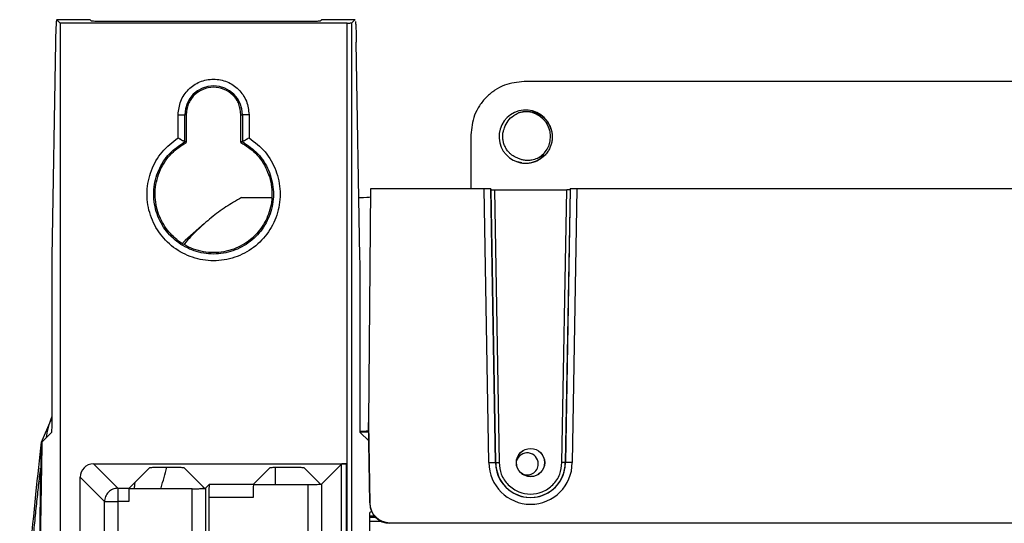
# Model space of a CAD drawing. Header units: millimetres. Extents: x -0.57 to 0.95, y -0.4 to 0.71.
# Tile 68 of 256: x -0.57 to -0.43, y 0.32 to 0.4. Entities that reach past the tile are written whole.
import ezdxf

# ---------------------------------------------------------------- set-up
doc = ezdxf.new("R2010")
doc.units = ezdxf.units.MM
doc.layers.add('FORMAT', color=7, linetype='Continuous')

msp = doc.modelspace()

# ---------------------------------------------------------------- linework, layer by layer
at = {"layer": 'FORMAT', "color": 7, "linetype": 'Continuous', "lineweight": 25}
for p, q in [((-0.563802, 0.398286), (-0.568812, 0.398286)), ((-0.568312, 0.397789), (-0.568804, 0.398282)), ((-0.563804, 0.398282), (-0.568804, 0.398282)), ((-0.568312, 0.397789), (-0.568312, 0.256248)), ((-0.525288, 0.397789), (-0.568312, 0.397789)), ((-0.56359, 0.398067), (-0.563804, 0.398282)), ((-0.530333, 0.398034), (-0.562591, 0.398034)), ((-0.529119, 0.398282), (-0.529334, 0.398067)), ((-0.524112, 0.398286), (-0.529121, 0.398286)), ((-0.524119, 0.398282), (-0.529119, 0.398282)), ((-0.529119, 0.398282), (-0.529112, 0.39826)), ((-0.525288, 0.315267), (-0.525288, 0.397789)), ((-0.524588, 0.397813), (-0.524119, 0.398282)), ((-0.524588, 0.315226), (-0.524588, 0.397813)), ((-0.524119, 0.398282), (-0.524112, 0.398254)), ((-0.569, 0.394917), (-0.569548, 0.362778)), ((-0.523376, 0.362778), (-0.523924, 0.394917)), ((-0.416856, 0.389031), (-0.498767, 0.389031)), ((-0.550622, 0.380602), (-0.550622, 0.384069)), ((-0.550622, 0.384069), (-0.549623, 0.384069)), ((-0.549623, 0.380031), (-0.549623, 0.384069)), ((-0.549412, 0.384069), (-0.549623, 0.384069)), ((-0.549412, 0.384069), (-0.549412, 0.379905)), ((-0.541212, 0.379905), (-0.541212, 0.384069)), ((-0.541212, 0.384069), (-0.541001, 0.384069)), ((-0.541001, 0.384069), (-0.541001, 0.380031)), ((-0.540002, 0.384069), (-0.541001, 0.384069)), ((-0.540002, 0.384069), (-0.540002, 0.380602)), ((-0.506763, 0.381036), (-0.506763, 0.372984)), ((-0.549412, 0.379905), (-0.549623, 0.380031)), ((-0.541001, 0.380031), (-0.541212, 0.379905)), ((-0.49617, 0.377642), (-0.495719, 0.377943)), ((-0.499754, 0.377037), (-0.499102, 0.376907)), ((-0.521806, 0.372984), (-0.522112, 0.337984)), ((-0.504769, 0.372984), (-0.521806, 0.372984)), ((-0.504053, 0.331975), (-0.504769, 0.372984)), ((-0.503053, 0.331984), (-0.503768, 0.37295)), ((-0.503768, 0.37295), (-0.503735, 0.372827)), ((-0.503023, 0.331985), (-0.503735, 0.372827)), ((-0.503235, 0.37281), (-0.502523, 0.331994)), ((-0.503235, 0.37281), (-0.492389, 0.37281)), ((-0.493101, 0.331994), (-0.492389, 0.37281)), ((-0.491888, 0.372827), (-0.492601, 0.331985)), ((-0.491855, 0.37295), (-0.492571, 0.331984)), ((-0.491888, 0.372827), (-0.491855, 0.37295)), ((-0.490855, 0.372984), (-0.491571, 0.331975)), ((-0.423619, 0.372984), (-0.490855, 0.372984)), ((-0.54115, 0.371651), (-0.536697, 0.371651)), ((-0.546721, 0.367744), (-0.549549, 0.365225)), ((-0.569569, 0.360146), (-0.569569, 0.337498)), ((-0.523355, 0.337498), (-0.523355, 0.360146)), ((-0.571075, 0.335026), (-0.569569, 0.338615)), ((-0.521902, 0.325934), (-0.522112, 0.337984)), ((-0.522112, 0.337984), (-0.522112, 0.337889)), ((-0.522112, 0.337889), (-0.521902, 0.325842)), ((-0.522112, 0.336762), (-0.522112, 0.337889)), ((-0.569603, 0.336498), (-0.571014, 0.335087)), ((-0.523321, 0.336498), (-0.522066, 0.335243)), ((-0.572911, 0.21469), (-0.571075, 0.335026)), ((-0.522069, 0.335416), (-0.522238, 0.335416)), ((-0.52219, 0.335367), (-0.522068, 0.335367)), ((-0.571045, 0.334488), (-0.572879, 0.214289)), ((-0.503053, 0.331984), (-0.503023, 0.331985)), ((-0.492571, 0.331984), (-0.492601, 0.331985)), ((-0.571229, 0.331129), (-0.572991, 0.215691)), ((-0.563313, 0.331789), (-0.525436, 0.331789)), ((-0.563313, 0.331789), (-0.559657, 0.328133)), ((-0.557966, 0.328133), (-0.554855, 0.331245)), ((-0.553855, 0.331278), (-0.550771, 0.331278)), ((-0.549771, 0.331245), (-0.546641, 0.328114)), ((-0.539326, 0.328773), (-0.536855, 0.331245)), ((-0.536028, 0.328706), (-0.536028, 0.331277)), ((-0.535855, 0.331278), (-0.532771, 0.331278)), ((-0.531771, 0.331245), (-0.529276, 0.328749)), ((-0.529128, 0.328773), (-0.526135, 0.331766)), ((-0.526135, 0.31521), (-0.526135, 0.331766)), ((-0.525436, 0.331789), (-0.525436, 0.315265)), ((-0.565312, 0.264267), (-0.565312, 0.32979)), ((-0.561656, 0.326134), (-0.565312, 0.32979)), ((-0.559657, 0.328133), (-0.557966, 0.328133)), ((-0.559657, 0.328133), (-0.559657, 0.326134)), ((-0.548544, 0.328066), (-0.558034, 0.328066)), ((-0.548544, 0.315442), (-0.548544, 0.328066)), ((-0.54688, 0.328354), (-0.54688, 0.328097)), ((-0.546641, 0.328114), (-0.546545, 0.328133)), ((-0.546545, 0.328133), (-0.545905, 0.328773)), ((-0.546545, 0.328133), (-0.546545, 0.314443)), ((-0.545905, 0.328773), (-0.539326, 0.328773)), ((-0.539394, 0.328706), (-0.531127, 0.328706)), ((-0.531127, 0.313263), (-0.531127, 0.328706)), ((-0.529276, 0.328749), (-0.529128, 0.328773)), ((-0.529128, 0.328773), (-0.529128, 0.315538)), ((-0.561656, 0.267063), (-0.561656, 0.326134)), ((-0.561656, 0.326134), (-0.559657, 0.326134)), ((-0.558034, 0.326134), (-0.559657, 0.326134)), ((-0.559657, 0.326134), (-0.559657, 0.266542)), ((-0.539394, 0.326774), (-0.545972, 0.326774)), ((-0.545972, 0.31387), (-0.545972, 0.326774)), ((-0.521902, 0.325934), (-0.521902, 0.325842)), ((-0.520166, 0.323173), (-0.521959, 0.323173)), ((-0.521953, 0.323823), (-0.521073, 0.323823)), ((-0.521185, 0.323948), (-0.521952, 0.323948)), ((-0.518902, 0.322984), (-0.395722, 0.322984)), ((-0.518902, 0.322894), (-0.518902, 0.322984))]:
    msp.add_line(p, q, dxfattribs=at)
for radius in [0.0021249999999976, 0.0021060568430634]:
    msp.add_circle((-0.497812, 0.331984), radius, dxfattribs=at)
for centre, radius, start, end in [((-0.545312, 0.384069), 0.004310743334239, 0, 180), ((-0.498562, 0.380785), 0.0039805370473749, 15.845322, 252.466881), ((-0.498518, 0.380791), 0.0037000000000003, 297.521345, 107.478656), ((-0.498518, 0.380791), 0.0040000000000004, 251.889522, 296.889523), ((-0.497812, 0.331984), 0.0052413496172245, 179.999175, 0.000825), ((-0.497812, 0.331984), 0.0052106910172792, 180, 360), ((-0.498312, 0.331789), 0.00165, 0, 164.870528), ((-0.497812, 0.331984), 0.0062413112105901, 180.082849, 359.917151), ((-0.498312, 0.331789), 0.00165, 237.700493, 0), ((-0.520162, 0.322675), 0.0025, 126.459539, 135.565458)]:
    msp.add_arc(centre, radius, start, end, dxfattribs=at)
for centre, major_axis, ratio, start_param, end_param in [((-0.504768, 0.372949), (0.001000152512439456, -2.115379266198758e-08), 0.034789, 0.0093346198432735, 1.571404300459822), ((-0.503235, 0.372828), (0.0005000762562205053, -1.057689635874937e-08), 0.034789, 3.150927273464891, 4.712996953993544), ((-0.490855, 0.372949), (0.001000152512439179, 2.115379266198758e-08), 0.034789, 1.570188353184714, 3.132258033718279), ((-0.524806, 0.371756), (0.003000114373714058, 2.376584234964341e-08), 0.034783, 5.152868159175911, 6.19816438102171), ((-0.526086, 0.336796), (0.007000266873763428, 5.5926954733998e-08), 0.03491, 5.119145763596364, 5.32002679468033), ((-0.525112, 0.336762), (0.003000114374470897, 2.396869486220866e-08), 0.03491, 5.366295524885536, 6.283185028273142), ((-0.563311, 0.329788), (-0.001415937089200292, 0.001415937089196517), 0.998783, 5.498396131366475, 7.067974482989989), ((-0.518902, 0.325986), (-1.13464793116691e-13, 0.003001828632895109), 0.999391, 1.588260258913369, 3.141592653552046), ((-0.518902, 0.325895), (-1.70086167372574e-13, 0.003000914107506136), 0.999695, 1.588260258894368, 3.14159265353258)]:
    msp.add_ellipse(centre, major_axis=major_axis, ratio=ratio, start_param=start_param, end_param=end_param, dxfattribs=at)
for points, knots in [([(-0.5688044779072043, 0.3982818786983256), (-0.5688242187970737, 0.3982555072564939), (-0.5688645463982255, 0.3982016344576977), (-0.5689210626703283, 0.397494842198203), (-0.5689693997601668, 0.3963980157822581), (-0.5689900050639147, 0.3954036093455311), (-0.5690000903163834, 0.3949168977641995)], [0, 0, 0, 0, 0.2447909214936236, 0.5000701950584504, 0.755309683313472, 1, 1, 1, 1]), ([(-0.5625906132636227, 0.3980337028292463), (-0.5627138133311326, 0.3980341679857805), (-0.5629699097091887, 0.3980351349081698), (-0.5633021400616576, 0.3980428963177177), (-0.563535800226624, 0.398054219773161), (-0.5635723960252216, 0.3980631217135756), (-0.5635900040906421, 0.3980674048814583)], [0, 0, 0, 0, 0.2404874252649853, 0.4999019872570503, 0.7593778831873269, 1, 1, 1, 1]), ([(-0.5293337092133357, 0.3980674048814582), (-0.5293513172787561, 0.3980631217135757), (-0.5293879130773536, 0.3980542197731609), (-0.5296215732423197, 0.3980428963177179), (-0.5299538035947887, 0.3980351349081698), (-0.5302098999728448, 0.3980341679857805), (-0.5303331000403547, 0.3980337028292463)], [0, 0, 0, 0, 0.2406221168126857, 0.5000980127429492, 0.7595125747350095, 1, 1, 1, 1]), ([(-0.5252878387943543, 0.397789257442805), (-0.5252015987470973, 0.397789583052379), (-0.525022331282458, 0.3977902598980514), (-0.5247897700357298, 0.3977956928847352), (-0.5246262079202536, 0.3978036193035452), (-0.5246005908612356, 0.3978098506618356), (-0.5245882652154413, 0.3978128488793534)], [0, 0, 0, 0, 0.2404874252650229, 0.4999019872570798, 0.7593778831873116, 1, 1, 1, 1]), ([(-0.5240490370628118, 0.3980054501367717), (-0.5240336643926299, 0.3978327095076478), (-0.5239985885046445, 0.3974385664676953), (-0.5239542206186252, 0.3963815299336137), (-0.523933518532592, 0.3953905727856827), (-0.5239236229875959, 0.3949168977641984)], [0, 0, 0, 0, 0.2894054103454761, 0.660337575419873, 1, 1, 1, 1]), ([(-0.5506219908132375, 0.3840686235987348), (-0.5505462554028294, 0.384759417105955), (-0.550431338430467, 0.3858075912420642), (-0.5497498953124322, 0.3870431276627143), (-0.5488700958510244, 0.3881163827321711), (-0.5473951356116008, 0.389101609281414), (-0.5453118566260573, 0.3895195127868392), (-0.5432285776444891, 0.3891016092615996), (-0.5417536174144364, 0.3881163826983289), (-0.5408738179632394, 0.3870431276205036), (-0.5401923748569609, 0.3858075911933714), (-0.5400774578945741, 0.3847594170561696), (-0.5400017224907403, 0.3840686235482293)], [0, 0, 0, 0, 0.1239385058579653, 0.1880578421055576, 0.2517517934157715, 0.3739225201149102, 0.5000000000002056, 0.626077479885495, 0.7482482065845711, 0.811942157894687, 0.8760614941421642, 1, 1, 1, 1]), ([(-0.4987674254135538, 0.3890307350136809), (-0.4997734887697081, 0.3889240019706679), (-0.501320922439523, 0.3887598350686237), (-0.5031825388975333, 0.3877630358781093), (-0.5044632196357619, 0.3867314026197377), (-0.5054948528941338, 0.3854507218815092), (-0.5064916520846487, 0.3835891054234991), (-0.5066558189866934, 0.3820416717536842), (-0.5067625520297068, 0.3810356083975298)], [0, 0, 0, 0, 0.239513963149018, 0.3683982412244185, 0.4999999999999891, 0.6316017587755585, 0.7604860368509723, 1, 1, 1, 1]), ([(-0.5017135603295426, 0.382114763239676), (-0.5015579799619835, 0.3824710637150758), (-0.5012469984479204, 0.3831832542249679), (-0.5004627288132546, 0.383918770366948), (-0.4998722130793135, 0.3842033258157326), (-0.4996294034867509, 0.3843203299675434)], [0, 0, 0, 0, 0.3708700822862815, 0.7413129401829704, 1, 1, 1, 1]), ([(-0.4996294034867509, 0.3843203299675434), (-0.4995354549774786, 0.3843550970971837), (-0.4993467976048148, 0.3844249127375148), (-0.4989604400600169, 0.3845201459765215), (-0.4985648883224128, 0.3845673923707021), (-0.4981682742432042, 0.3845651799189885), (-0.497868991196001, 0.3845394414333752), (-0.4975714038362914, 0.3844892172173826), (-0.4972779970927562, 0.38441490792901), (-0.4969887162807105, 0.3843159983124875), (-0.4967063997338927, 0.3841927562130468), (-0.4964334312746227, 0.3840457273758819), (-0.4961711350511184, 0.3838751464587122), (-0.4959210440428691, 0.3836810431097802), (-0.495687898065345, 0.3834661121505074), (-0.4954737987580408, 0.3832336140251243), (-0.4952789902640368, 0.3829842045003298), (-0.4951033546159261, 0.3827166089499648), (-0.4949497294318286, 0.3824336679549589), (-0.4948199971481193, 0.3821385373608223), (-0.4947145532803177, 0.3818317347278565), (-0.4946343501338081, 0.381513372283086), (-0.4945826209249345, 0.3811956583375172), (-0.4945577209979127, 0.3808829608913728), (-0.4945573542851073, 0.3805762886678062), (-0.4945811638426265, 0.3802673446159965), (-0.4946293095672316, 0.3799618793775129), (-0.4947007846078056, 0.3796630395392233), (-0.4947949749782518, 0.3793712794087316), (-0.4949129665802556, 0.3790848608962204), (-0.4950563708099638, 0.378802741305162), (-0.4952251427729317, 0.3785284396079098), (-0.4954185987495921, 0.3782658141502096), (-0.4956336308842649, 0.3780194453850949), (-0.4959113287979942, 0.3777510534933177), (-0.4962634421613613, 0.3774710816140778), (-0.4965599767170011, 0.3773064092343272), (-0.4967090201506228, 0.3772236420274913)], [0, 0, 0, 0, 0.0258220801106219, 0.0518531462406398, 0.102474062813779, 0.128074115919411, 0.1540796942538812, 0.1798802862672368, 0.2058506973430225, 0.232082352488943, 0.2586703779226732, 0.2852385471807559, 0.3119885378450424, 0.3393087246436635, 0.3668243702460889, 0.3937098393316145, 0.4207729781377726, 0.4483952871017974, 0.4762105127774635, 0.5037564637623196, 0.5314934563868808, 0.5598321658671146, 0.5883783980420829, 0.6144599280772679, 0.6407014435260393, 0.6674379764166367, 0.6943434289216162, 0.7204244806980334, 0.7466626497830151, 0.7733932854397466, 0.8002933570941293, 0.8282619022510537, 0.8564246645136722, 0.8843931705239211, 0.9125551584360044, 0.9560486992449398, 1, 1, 1, 1]), ([(-0.4998417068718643, 0.3775957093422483), (-0.4999935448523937, 0.3776661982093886), (-0.5002972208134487, 0.3778071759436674), (-0.5007108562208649, 0.378101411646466), (-0.5010275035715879, 0.3783992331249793), (-0.5012606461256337, 0.3786772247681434), (-0.5014281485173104, 0.3789142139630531), (-0.5015768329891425, 0.3791675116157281), (-0.5017030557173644, 0.3794319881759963), (-0.5018057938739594, 0.3797041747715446), (-0.5018853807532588, 0.3799832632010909), (-0.5019418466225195, 0.3802714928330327), (-0.5019734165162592, 0.380562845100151), (-0.5019802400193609, 0.3808536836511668), (-0.5019630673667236, 0.3811434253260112), (-0.5019205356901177, 0.3814339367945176), (-0.5018458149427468, 0.3817620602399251), (-0.5017622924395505, 0.3819848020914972), (-0.5017135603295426, 0.382114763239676)], [0, 0, 0, 0, 0.0923182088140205, 0.1846364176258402, 0.2789688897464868, 0.3317209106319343, 0.384839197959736, 0.4391126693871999, 0.4937853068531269, 0.5465373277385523, 0.5996556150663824, 0.6539290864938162, 0.7086017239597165, 0.7613537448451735, 0.814472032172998, 0.8687455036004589, 0.9234181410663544, 1, 1, 1, 1]), ([(-0.5400017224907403, 0.3806017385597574), (-0.5391493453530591, 0.3799462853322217), (-0.5374445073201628, 0.3786353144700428), (-0.5358439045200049, 0.3757700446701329), (-0.5351791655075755, 0.372595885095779), (-0.5355688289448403, 0.369360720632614), (-0.5369596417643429, 0.3664191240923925), (-0.5392120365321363, 0.3640686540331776), (-0.5420930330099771, 0.3625532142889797), (-0.5453059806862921, 0.3620287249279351), (-0.5485196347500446, 0.3625495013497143), (-0.5514026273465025, 0.3640617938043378), (-0.5536579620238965, 0.3664101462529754), (-0.5550521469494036, 0.3693509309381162), (-0.5554450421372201, 0.3725866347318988), (-0.5547828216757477, 0.3757624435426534), (-0.5531828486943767, 0.378631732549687), (-0.5514760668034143, 0.3799447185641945), (-0.550621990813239, 0.3806017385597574)], [0, 0, 0, 0, 0.0624682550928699, 0.1249426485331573, 0.1874228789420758, 0.2499082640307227, 0.3123981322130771, 0.3748918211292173, 0.4373886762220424, 0.4998880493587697, 0.5623892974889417, 0.6248917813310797, 0.6873948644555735, 0.7498979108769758, 0.8124002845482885, 0.8749013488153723, 0.9374004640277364, 0.9999999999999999, 0.9999999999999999, 0.9999999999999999, 0.9999999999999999]), ([(-0.5410011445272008, 0.3800306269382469), (-0.5401817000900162, 0.37947312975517), (-0.5385431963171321, 0.3783583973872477), (-0.5369407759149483, 0.3757909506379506), (-0.5362084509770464, 0.3728937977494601), (-0.5364673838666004, 0.369901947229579), (-0.5376783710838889, 0.367159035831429), (-0.53971379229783, 0.3649555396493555), (-0.5423531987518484, 0.3635307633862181), (-0.5453119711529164, 0.3630380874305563), (-0.5482707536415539, 0.3635308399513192), (-0.5509101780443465, 0.3649557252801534), (-0.5529455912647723, 0.3671593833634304), (-0.5541564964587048, 0.369902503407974), (-0.5544152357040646, 0.3728945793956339), (-0.5536825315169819, 0.3757919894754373), (-0.5520799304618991, 0.3783590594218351), (-0.550441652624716, 0.3794735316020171), (-0.5496226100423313, 0.3800307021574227)], [0, 0, 0, 0, 0.0625193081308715, 0.125009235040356, 0.1875061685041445, 0.2500039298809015, 0.3125024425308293, 0.3750016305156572, 0.4375014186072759, 0.5000017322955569, 0.5625024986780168, 0.6250036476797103, 0.6875051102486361, 0.7500068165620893, 0.8125086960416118, 0.8750106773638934, 0.9375126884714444, 1, 1, 1, 1]), ([(-0.5412118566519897, 0.3799048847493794), (-0.540450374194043, 0.3794082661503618), (-0.5388534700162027, 0.3783668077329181), (-0.5371903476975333, 0.3758669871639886), (-0.536403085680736, 0.372893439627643), (-0.5366915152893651, 0.3698807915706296), (-0.5378765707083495, 0.3672828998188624), (-0.5397638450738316, 0.3652065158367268), (-0.5422925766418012, 0.3637672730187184), (-0.5453118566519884, 0.3632307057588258), (-0.5483311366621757, 0.3637672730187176), (-0.5508598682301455, 0.3652065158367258), (-0.5527471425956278, 0.367282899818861), (-0.5539321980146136, 0.3698807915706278), (-0.5542206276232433, 0.3728934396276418), (-0.5534333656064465, 0.3758669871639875), (-0.5517702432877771, 0.3783668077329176), (-0.5501733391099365, 0.3794082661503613), (-0.5494118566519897, 0.3799048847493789)], [0, 0, 0, 0, 0.0584868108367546, 0.1226526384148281, 0.1893250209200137, 0.2545258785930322, 0.3147599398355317, 0.3714215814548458, 0.4338009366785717, 0.4999999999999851, 0.5661990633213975, 0.6285784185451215, 0.6852400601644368, 0.7454741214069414, 0.8106749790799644, 0.877347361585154, 0.9415131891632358, 1, 1, 1, 1]), ([(-0.550621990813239, 0.3806017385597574), (-0.5505456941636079, 0.3805596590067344), (-0.550425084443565, 0.3804931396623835), (-0.5501940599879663, 0.3803620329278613), (-0.5499895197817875, 0.3802453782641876), (-0.5498159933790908, 0.3801445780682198), (-0.5497128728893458, 0.3800839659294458), (-0.54964211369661, 0.3800423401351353), (-0.5496290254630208, 0.3800345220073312), (-0.5496225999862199, 0.3800306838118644)], [0, 0, 0, 0, 0.1578805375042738, 0.2495775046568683, 0.4984640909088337, 0.6289318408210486, 0.7487036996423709, 0.8766297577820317, 0.9999999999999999, 0.9999999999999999, 0.9999999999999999, 0.9999999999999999]), ([(-0.5410011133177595, 0.3800306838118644), (-0.5409946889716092, 0.3800345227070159), (-0.54098160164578, 0.3800423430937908), (-0.5409108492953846, 0.380083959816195), (-0.5408077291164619, 0.3801445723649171), (-0.5406342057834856, 0.3802453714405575), (-0.5404296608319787, 0.3803620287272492), (-0.5401986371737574, 0.380493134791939), (-0.5400780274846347, 0.3805596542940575), (-0.5400017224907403, 0.3806017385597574)], [0, 0, 0, 0, 0.1233570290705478, 0.2512961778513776, 0.3710397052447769, 0.5015358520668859, 0.7504224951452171, 0.842102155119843, 1, 1, 1, 1]), ([(-0.494881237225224, 0.37917265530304), (-0.4948585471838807, 0.3792006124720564), (-0.4948127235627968, 0.3792570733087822), (-0.4948053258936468, 0.3793294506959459), (-0.4948015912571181, 0.3793659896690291)], [0, 0, 0, 0, 0.4951603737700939, 1, 1, 1, 1]), ([(-0.4997615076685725, 0.3769893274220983), (-0.4996657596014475, 0.3769603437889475), (-0.4994736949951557, 0.3769022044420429), (-0.4991784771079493, 0.3768434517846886), (-0.4988794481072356, 0.3768059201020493), (-0.4985764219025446, 0.3767918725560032), (-0.498270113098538, 0.3768015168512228), (-0.497961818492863, 0.3768360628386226), (-0.497654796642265, 0.3768959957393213), (-0.4973496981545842, 0.3769822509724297), (-0.4970494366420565, 0.3770954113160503), (-0.4967608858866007, 0.3772340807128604), (-0.49648767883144, 0.3773965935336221), (-0.4962757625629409, 0.3775503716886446), (-0.4961160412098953, 0.3776857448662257), (-0.4960026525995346, 0.3777933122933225), (-0.4959143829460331, 0.3778890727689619), (-0.4958588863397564, 0.3779608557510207), (-0.4958351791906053, 0.3779992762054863), (-0.4958264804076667, 0.3780197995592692), (-0.4958252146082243, 0.3780304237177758), (-0.4958269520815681, 0.3780354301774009), (-0.4958292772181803, 0.378037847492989), (-0.4958329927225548, 0.378039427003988), (-0.4958410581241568, 0.3780399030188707), (-0.4958696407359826, 0.3780318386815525), (-0.495933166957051, 0.377995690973), (-0.4960280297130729, 0.3779359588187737), (-0.4962095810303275, 0.3778202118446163), (-0.4964645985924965, 0.3776677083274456), (-0.4966935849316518, 0.3775625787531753), (-0.4968084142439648, 0.3775098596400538)], [0, 0, 0, 0, 0.0548715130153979, 0.1100688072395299, 0.1649404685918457, 0.220139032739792, 0.2763680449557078, 0.3329565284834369, 0.3902301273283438, 0.4478961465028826, 0.5068275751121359, 0.5662113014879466, 0.6234926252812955, 0.6812531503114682, 0.7098756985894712, 0.7385885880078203, 0.7672271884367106, 0.7815481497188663, 0.7887150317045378, 0.7923093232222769, 0.7941222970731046, 0.7948350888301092, 0.7955530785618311, 0.7961902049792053, 0.7972930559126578, 0.8002453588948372, 0.8126861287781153, 0.8372945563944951, 0.8619409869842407, 0.9307678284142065, 1, 1, 1, 1]), ([(-0.4968084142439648, 0.3775098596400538), (-0.496942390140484, 0.3774578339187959), (-0.4972122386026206, 0.3773530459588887), (-0.4975945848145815, 0.3772674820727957), (-0.4979406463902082, 0.3772231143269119), (-0.4982479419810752, 0.3772101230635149), (-0.4985590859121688, 0.377222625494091), (-0.4989346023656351, 0.3772723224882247), (-0.4993719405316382, 0.3773797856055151), (-0.4996839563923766, 0.3775232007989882), (-0.4998417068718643, 0.3775957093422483)], [0, 0, 0, 0, 0.1375039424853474, 0.2769544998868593, 0.3738662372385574, 0.4714508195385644, 0.5711864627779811, 0.6716990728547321, 0.8340160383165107, 1, 1, 1, 1]), ([(-0.4918882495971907, 0.3728274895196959), (-0.4918943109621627, 0.3728255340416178), (-0.491906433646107, 0.3728216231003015), (-0.4919941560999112, 0.3728164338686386), (-0.4921222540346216, 0.3728125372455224), (-0.492262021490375, 0.3728105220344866), (-0.492353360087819, 0.3728103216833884), (-0.492388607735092, 0.3728102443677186)], [0, 0, 0, 0, 0.2160666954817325, 0.4321317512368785, 0.6482228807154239, 0.8642488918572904, 0.9999999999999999, 0.9999999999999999, 0.9999999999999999, 0.9999999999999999]), ([(-0.5411495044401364, 0.3716514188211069), (-0.54192886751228, 0.3711995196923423), (-0.5434938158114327, 0.3702921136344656), (-0.5457040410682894, 0.3686617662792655), (-0.5477706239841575, 0.3668056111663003), (-0.5490980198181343, 0.3654678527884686), (-0.5496731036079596, 0.3647190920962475), (-0.5496757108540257, 0.3647156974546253)], [0, 0, 0, 0, 0.2444601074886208, 0.4908718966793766, 0.7436842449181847, 0.9988379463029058, 1, 1, 1, 1]), ([(-0.5495448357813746, 0.365220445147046), (-0.5495841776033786, 0.3651891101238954), (-0.5497243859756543, 0.3650774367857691), (-0.5498439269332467, 0.3649511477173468), (-0.5499299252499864, 0.3648602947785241)], [0, 0, 0, 0, 0.2805953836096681, 1, 1, 1, 1]), ([(-0.569547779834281, 0.3627775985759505), (-0.5695539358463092, 0.362356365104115), (-0.569566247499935, 0.361513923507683), (-0.5695680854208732, 0.3606021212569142), (-0.5695690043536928, 0.3601462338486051)], [0, 0, 0, 0, 0.5000150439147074, 1, 1, 1, 1]), ([(-0.5233547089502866, 0.3601462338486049), (-0.5233556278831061, 0.3606021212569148), (-0.5233574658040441, 0.3615139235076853), (-0.52336977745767, 0.3623563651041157), (-0.5233759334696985, 0.3627775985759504)], [0, 0, 0, 0, 0.4999849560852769, 1, 1, 1, 1]), ([(-0.5695690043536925, 0.3388699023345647), (-0.5697617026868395, 0.3383278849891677), (-0.5701377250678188, 0.3372702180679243), (-0.5703458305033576, 0.3361835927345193), (-0.5704472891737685, 0.3356538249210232)], [0, 0, 0, 0, 0.5124650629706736, 1, 1, 1, 1]), ([(-0.5695690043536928, 0.3374977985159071), (-0.569569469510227, 0.3373745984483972), (-0.5695704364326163, 0.337118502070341), (-0.5695781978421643, 0.3367862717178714), (-0.5695895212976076, 0.3365526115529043), (-0.5695984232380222, 0.3365160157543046), (-0.5696027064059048, 0.3364984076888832)], [0, 0, 0, 0, 0.2404874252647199, 0.499901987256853, 0.7593778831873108, 0.9999999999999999, 0.9999999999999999, 0.9999999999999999, 0.9999999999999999]), ([(-0.5233210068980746, 0.3364984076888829), (-0.5233252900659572, 0.3365160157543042), (-0.5233341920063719, 0.3365526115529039), (-0.523345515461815, 0.3367862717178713), (-0.5233532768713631, 0.3371185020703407), (-0.5233542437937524, 0.337374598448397), (-0.5233547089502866, 0.3374977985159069)], [0, 0, 0, 0, 0.2406221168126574, 0.500098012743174, 0.7595125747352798, 1, 1, 1, 1]), ([(-0.5743644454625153, 0.2935267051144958), (-0.5743553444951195, 0.2945843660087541), (-0.5743399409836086, 0.2955847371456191), (-0.5742992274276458, 0.2973974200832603), (-0.5742738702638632, 0.2982094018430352), (-0.5742299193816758, 0.2992276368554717), (-0.5742142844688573, 0.299533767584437), (-0.5741895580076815, 0.2999358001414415), (-0.574181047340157, 0.3000574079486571), (-0.5741641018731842, 0.3003038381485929), (-0.5741217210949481, 0.3009189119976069), (-0.5739433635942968, 0.3034811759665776), (-0.5734982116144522, 0.309616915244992), (-0.5725222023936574, 0.3217429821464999), (-0.5716591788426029, 0.3302368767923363), (-0.5710748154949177, 0.3350262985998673)], [0, 0, 0, 0, 0.0312499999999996, 0.0312499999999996, 0.0624999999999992, 0.0624999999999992, 0.0781249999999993, 0.0781249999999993, 0.0859374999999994, 0.0859374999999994, 0.0937499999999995, 0.1249999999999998, 0.2499999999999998, 0.4999999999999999, 1, 1, 1, 1]), ([(-0.5710141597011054, 0.3350869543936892), (-0.5710174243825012, 0.3350764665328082), (-0.5710239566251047, 0.3350554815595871), (-0.57103284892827, 0.3349232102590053), (-0.5710403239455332, 0.3347350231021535), (-0.5710434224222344, 0.3345691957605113), (-0.5710449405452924, 0.3344879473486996)], [0, 0, 0, 0, 0.2499744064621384, 0.5001693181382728, 0.7551040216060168, 1, 1, 1, 1]), ([(-0.5040531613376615, 0.3319751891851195), (-0.5040364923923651, 0.3319753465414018), (-0.5039656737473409, 0.3319760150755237), (-0.5037838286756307, 0.3319777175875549), (-0.503519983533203, 0.3319801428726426), (-0.5032643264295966, 0.3319824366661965), (-0.503089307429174, 0.33198397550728), (-0.5030652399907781, 0.3319841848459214), (-0.5030532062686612, 0.3319842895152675)], [0, 0, 0, 0, 0.0321469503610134, 0.1365775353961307, 0.352440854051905, 0.5682965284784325, 0.7841482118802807, 1, 1, 1, 1]), ([(-0.5025225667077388, 0.3319842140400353), (-0.5024596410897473, 0.3313916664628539), (-0.5023628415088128, 0.3304801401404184), (-0.5017754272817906, 0.3293830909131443), (-0.5011674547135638, 0.3286294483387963), (-0.5004127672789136, 0.3280175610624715), (-0.4993160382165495, 0.3274485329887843), (-0.4978118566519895, 0.3271597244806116), (-0.4963076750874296, 0.3274485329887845), (-0.4952109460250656, 0.3280175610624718), (-0.4944562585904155, 0.3286294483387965), (-0.4938482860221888, 0.3293830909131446), (-0.4932608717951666, 0.3304801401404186), (-0.4931640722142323, 0.331391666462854), (-0.4931011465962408, 0.3319842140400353)], [0, 0, 0, 0, 0.1197284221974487, 0.1841803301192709, 0.2500000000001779, 0.3158196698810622, 0.3802715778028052, 0.500000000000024, 0.6197284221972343, 0.6841803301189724, 0.7499999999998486, 0.8158196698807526, 0.8802715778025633, 1, 1, 1, 1]), ([(-0.4926011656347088, 0.3319842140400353), (-0.4926083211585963, 0.3319842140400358), (-0.4926193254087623, 0.3319842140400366), (-0.4926820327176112, 0.3319842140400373), (-0.4927465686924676, 0.3319842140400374), (-0.492826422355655, 0.3319842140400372), (-0.4929423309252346, 0.3319842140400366), (-0.4930385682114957, 0.3319842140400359), (-0.4931011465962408, 0.3319842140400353)], [0, 0, 0, 0, 0.2395770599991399, 0.3684378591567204, 0.5000000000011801, 0.631562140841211, 0.7604229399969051, 1, 1, 1, 1]), ([(-0.4915705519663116, 0.3319751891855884), (-0.4915872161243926, 0.3319753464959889), (-0.4917157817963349, 0.3319765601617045), (-0.491955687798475, 0.3319787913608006), (-0.4922463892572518, 0.3319814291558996), (-0.4924597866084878, 0.3319833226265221), (-0.4925577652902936, 0.3319841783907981), (-0.4925673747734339, 0.331984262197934), (-0.4925705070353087, 0.3319842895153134)], [0, 0, 0, 0, 0.032146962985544, 0.2480170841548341, 0.4638873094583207, 0.6797544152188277, 0.8956142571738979, 1, 1, 1, 1]), ([(-0.5742800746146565, 0.2929195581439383), (-0.574279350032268, 0.2929990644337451), (-0.5742779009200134, 0.2931580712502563), (-0.5742753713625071, 0.2933938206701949), (-0.5742725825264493, 0.2936273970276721), (-0.5742695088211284, 0.2938586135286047), (-0.5742661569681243, 0.2940875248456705), (-0.5742599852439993, 0.2944726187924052), (-0.5742499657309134, 0.2950007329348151), (-0.5742349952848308, 0.2956268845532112), (-0.5742183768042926, 0.2961950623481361), (-0.5741998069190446, 0.2967195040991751), (-0.5741789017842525, 0.2972023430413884), (-0.5741569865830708, 0.2976084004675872), (-0.5741292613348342, 0.2980085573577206), (-0.574091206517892, 0.2985620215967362), (-0.5740353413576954, 0.299365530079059), (-0.573929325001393, 0.3008756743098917), (-0.5737785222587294, 0.3029782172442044), (-0.5735248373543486, 0.3064067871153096), (-0.5732050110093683, 0.3105271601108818), (-0.5728994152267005, 0.3142115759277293), (-0.5726745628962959, 0.3167982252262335), (-0.5725320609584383, 0.3183959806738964), (-0.5723891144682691, 0.3199572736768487), (-0.5722457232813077, 0.3214821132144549), (-0.5721018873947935, 0.3229704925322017), (-0.5719576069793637, 0.3244224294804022), (-0.5718128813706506, 0.3258378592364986), (-0.5716677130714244, 0.3272170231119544), (-0.5715220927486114, 0.3285590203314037), (-0.5713760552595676, 0.3298672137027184), (-0.5712783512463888, 0.3307082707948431), (-0.5712294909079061, 0.3311288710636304)], [0, 0, 0, 0, 0.0025538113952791, 0.0051074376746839, 0.0076637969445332, 0.0102257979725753, 0.0127963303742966, 0.0153782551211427, 0.0233958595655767, 0.0314441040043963, 0.0389318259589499, 0.0464077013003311, 0.0546350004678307, 0.0628120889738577, 0.0696030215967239, 0.0822802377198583, 0.1008438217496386, 0.1252942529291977, 0.1877712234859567, 0.2502671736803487, 0.3752091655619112, 0.500192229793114, 0.5456574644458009, 0.5911064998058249, 0.6365428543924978, 0.6819700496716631, 0.7273916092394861, 0.7728110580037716, 0.8182319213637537, 0.8636577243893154, 0.9090919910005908, 0.9545382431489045, 1, 1, 1, 1]), ([(-0.5548546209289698, 0.3312446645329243), (-0.5548370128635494, 0.3312489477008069), (-0.554800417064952, 0.3312578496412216), (-0.5545667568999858, 0.3312691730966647), (-0.5542345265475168, 0.3312769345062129), (-0.5539784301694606, 0.3312779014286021), (-0.5538552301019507, 0.3312783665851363)], [0, 0, 0, 0, 0.2406221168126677, 0.5000980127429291, 0.7595125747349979, 1, 1, 1, 1]), ([(-0.5531790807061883, 0.3280656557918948), (-0.5531686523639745, 0.3281064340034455), (-0.5528826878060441, 0.3292246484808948), (-0.552589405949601, 0.3302705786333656), (-0.5523068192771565, 0.3312783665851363)], [0, 0, 0, 0, 0.0364672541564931, 1, 1, 1, 1]), ([(-0.5507707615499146, 0.3312783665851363), (-0.5506475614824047, 0.3312779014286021), (-0.5503914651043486, 0.331276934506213), (-0.5500592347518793, 0.3312691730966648), (-0.549825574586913, 0.3312578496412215), (-0.5497889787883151, 0.3312489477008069), (-0.5497713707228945, 0.3312446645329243)], [0, 0, 0, 0, 0.2404874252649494, 0.4999019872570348, 0.7593778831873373, 0.9999999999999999, 0.9999999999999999, 0.9999999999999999, 0.9999999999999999]), ([(-0.5368546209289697, 0.3312446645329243), (-0.5368370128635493, 0.3312489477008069), (-0.5368004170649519, 0.3312578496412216), (-0.5365667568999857, 0.3312691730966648), (-0.5362345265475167, 0.3312769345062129), (-0.5359784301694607, 0.3312779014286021), (-0.5358552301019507, 0.3312783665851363)], [0, 0, 0, 0, 0.2406221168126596, 0.500098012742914, 0.7595125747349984, 1, 1, 1, 1]), ([(-0.5327707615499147, 0.3312783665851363), (-0.5326475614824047, 0.3312779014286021), (-0.5323914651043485, 0.3312769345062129), (-0.5320592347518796, 0.3312691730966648), (-0.531825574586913, 0.3312578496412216), (-0.5317889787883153, 0.3312489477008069), (-0.5317713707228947, 0.3312446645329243)], [0, 0, 0, 0, 0.2404874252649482, 0.499901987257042, 0.7593778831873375, 1, 1, 1, 1]), ([(-0.5254358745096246, 0.3317892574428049), (-0.52550813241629, 0.3317889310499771), (-0.5256640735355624, 0.3317882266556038), (-0.5258460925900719, 0.3317843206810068), (-0.5259753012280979, 0.3317800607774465), (-0.5260583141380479, 0.3317759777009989), (-0.5261188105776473, 0.3317711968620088), (-0.5261298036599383, 0.3317675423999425), (-0.526135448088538, 0.3317656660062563)], [0, 0, 0, 0, 0.2015011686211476, 0.4348633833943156, 0.56408665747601, 0.7013530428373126, 0.8466588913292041, 1, 1, 1, 1]), ([(-0.5579662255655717, 0.3281330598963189), (-0.5579747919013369, 0.3280978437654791), (-0.5579925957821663, 0.328024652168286), (-0.5580152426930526, 0.327557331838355), (-0.5580307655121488, 0.3268928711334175), (-0.5580326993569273, 0.3263806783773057), (-0.5580336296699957, 0.3261342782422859)], [0, 0, 0, 0, 0.2406221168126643, 0.5000980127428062, 0.7595125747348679, 1, 1, 1, 1]), ([(-0.5571257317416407, 0.3289735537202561), (-0.5571395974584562, 0.3288414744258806), (-0.5571706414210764, 0.3285457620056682), (-0.5572027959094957, 0.3282366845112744), (-0.5572205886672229, 0.3280656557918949)], [0, 0, 0, 0, 0.4466477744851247, 1, 1, 1, 1]), ([(-0.5485437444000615, 0.3280656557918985), (-0.5483392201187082, 0.3280662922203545), (-0.5479195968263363, 0.328067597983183), (-0.5473486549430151, 0.3280781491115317), (-0.5468855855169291, 0.3280938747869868), (-0.5467209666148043, 0.3281074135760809), (-0.5466407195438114, 0.3281140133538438)], [0, 0, 0, 0, 0.2436603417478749, 0.4999189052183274, 0.7562245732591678, 1, 1, 1, 1]), ([(-0.5459722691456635, 0.3267743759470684), (-0.5459713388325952, 0.3270207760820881), (-0.5459694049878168, 0.3275329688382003), (-0.5459538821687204, 0.3281974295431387), (-0.5459312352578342, 0.3286647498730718), (-0.5459134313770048, 0.3287379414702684), (-0.5459048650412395, 0.3287731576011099)], [0, 0, 0, 0, 0.2404874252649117, 0.4999019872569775, 0.759377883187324, 0.9999999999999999, 0.9999999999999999, 0.9999999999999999, 0.9999999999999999]), ([(-0.5393261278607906, 0.3287731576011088), (-0.5393346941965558, 0.3287379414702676), (-0.5393524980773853, 0.3286647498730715), (-0.5393751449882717, 0.3281974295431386), (-0.5393906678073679, 0.3275329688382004), (-0.5393926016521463, 0.3270207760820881), (-0.5393935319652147, 0.3267743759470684)], [0, 0, 0, 0, 0.2406221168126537, 0.5000980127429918, 0.7595125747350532, 1, 1, 1, 1]), ([(-0.5311267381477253, 0.3287057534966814), (-0.5309339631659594, 0.3287063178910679), (-0.5305396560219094, 0.3287074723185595), (-0.52999701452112, 0.3287168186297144), (-0.5295437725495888, 0.3287308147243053), (-0.5293638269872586, 0.3287431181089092), (-0.5292758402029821, 0.3287491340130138)], [0, 0, 0, 0, 0.2444109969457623, 0.4999248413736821, 0.7554815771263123, 1, 1, 1, 1]), ([(-0.5219474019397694, 0.3244256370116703), (-0.5219537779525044, 0.3239385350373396), (-0.521965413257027, 0.3230496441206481), (-0.5219596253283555, 0.3218167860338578), (-0.5219508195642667, 0.3211744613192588), (-0.5219474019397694, 0.320925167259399)], [0, 0, 0, 0, 0.4258851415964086, 0.7771790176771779, 1, 1, 1, 1])]:
    msp.add_open_spline(points, degree=3, knots=knots, dxfattribs=at)
for points in [[(-0.5412118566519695, 0.3840686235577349), (-0.5412734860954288, 0.3846052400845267), (-0.5413967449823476, 0.3856784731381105), (-0.542344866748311, 0.3870432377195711), (-0.5437001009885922, 0.3879551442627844), (-0.5453118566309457, 0.3882753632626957), (-0.5469236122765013, 0.3879551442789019), (-0.5482788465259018, 0.3870432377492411), (-0.5492269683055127, 0.3856784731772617), (-0.5493502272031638, 0.3846052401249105), (-0.5494118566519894, 0.3840686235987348)], [(-0.5030225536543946, 0.3319848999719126), (-0.503014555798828, 0.3319850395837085), (-0.502998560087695, 0.3319853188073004), (-0.502882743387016, 0.3319873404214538), (-0.5027180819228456, 0.3319902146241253), (-0.5025877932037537, 0.331992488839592), (-0.5025226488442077, 0.3319936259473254)], [(-0.5596568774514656, 0.3281330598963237), (-0.5599185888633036, 0.32810274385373), (-0.5604420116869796, 0.3280421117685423), (-0.5611023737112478, 0.3275797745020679), (-0.5615647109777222, 0.3269194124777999), (-0.5616253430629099, 0.3263959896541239), (-0.5616556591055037, 0.3261342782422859)]]:
    msp.add_open_spline(points, degree=3, dxfattribs=at)

doc.saveas('drawing.dxf')
